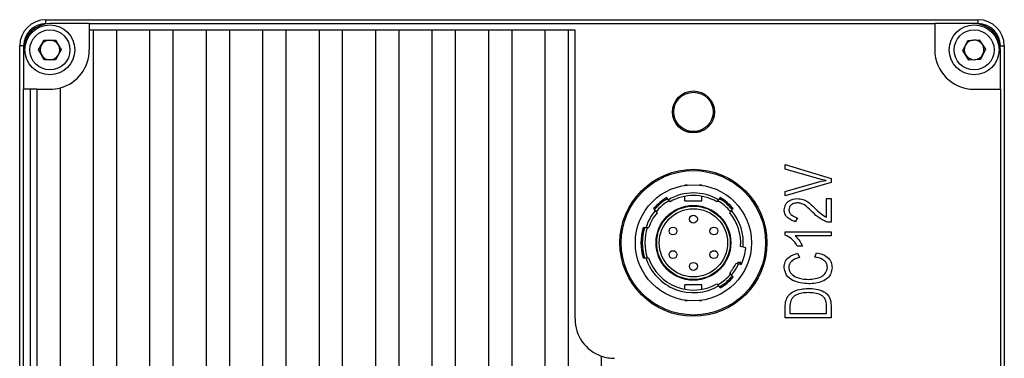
# Model space of a CAD drawing. Header units: millimetres. Extents: x 0 to 12266, y -1374 to 0.
# Tile 5 of 5: x 12191 to 12266, y -1162 to -1136. Entities that reach past the tile are written whole.
import ezdxf

# ---------------------------------------------------------------- set-up
doc = ezdxf.new("R2010")
doc.units = ezdxf.units.MM
doc.layers.get('0').update_dxf_attribs({"lineweight": 15})

msp = doc.modelspace()

# ---------------------------------------------------------------- linework, layer by layer
at = {"linetype": 'Continuous', "lineweight": 30}
for p, q in [((12192.561, -1136.407), (12192.561, -1136.107)), ((12192.561, -1136.107), (12263.561, -1136.107)), ((12263.561, -1136.407), (12263.561, -1136.107)), ((12195.861, -1136.407), (12192.861, -1136.407)), ((12195.861, -1136.407), (12260.261, -1136.407)), ((12195.861, -1136.407), (12195.861, -1136.907)), ((12195.861, -1136.907), (12195.861, -1138.407)), ((12196.161, -1136.907), (12195.861, -1136.907)), ((12196.161, -1136.907), (12196.161, -1210.307)), ((12197.961, -1136.907), (12196.161, -1136.907)), ((12197.961, -1210.307), (12197.961, -1136.907)), ((12200.461, -1136.907), (12197.961, -1136.907)), ((12200.461, -1136.907), (12200.461, -1210.307)), ((12202.261, -1136.907), (12200.461, -1136.907)), ((12202.261, -1210.307), (12202.261, -1136.907)), ((12204.761, -1136.907), (12202.261, -1136.907)), ((12204.761, -1136.907), (12204.761, -1210.307)), ((12206.561, -1136.907), (12204.761, -1136.907)), ((12206.561, -1210.307), (12206.561, -1136.907)), ((12209.061, -1136.907), (12206.561, -1136.907)), ((12209.061, -1136.907), (12209.061, -1210.307)), ((12210.861, -1136.907), (12209.061, -1136.907)), ((12210.861, -1210.307), (12210.861, -1136.907)), ((12213.361, -1136.907), (12210.861, -1136.907)), ((12213.361, -1136.907), (12213.361, -1210.307)), ((12215.161, -1136.907), (12213.361, -1136.907)), ((12215.161, -1210.307), (12215.161, -1136.907)), ((12217.661, -1136.907), (12215.161, -1136.907)), ((12217.661, -1136.907), (12217.661, -1210.307)), ((12219.461, -1136.907), (12217.661, -1136.907)), ((12219.461, -1210.307), (12219.461, -1136.907)), ((12221.961, -1136.907), (12219.461, -1136.907)), ((12221.961, -1136.907), (12221.961, -1210.307)), ((12223.761, -1136.907), (12221.961, -1136.907)), ((12223.761, -1210.307), (12223.761, -1136.907)), ((12226.261, -1136.907), (12223.761, -1136.907)), ((12226.261, -1136.907), (12226.261, -1210.307)), ((12228.061, -1136.907), (12226.261, -1136.907)), ((12228.061, -1210.307), (12228.061, -1136.907)), ((12230.561, -1136.907), (12228.061, -1136.907)), ((12230.561, -1136.907), (12230.561, -1210.307)), ((12232.361, -1136.907), (12230.561, -1136.907)), ((12232.361, -1210.307), (12232.361, -1136.907)), ((12232.861, -1136.907), (12232.361, -1136.907)), ((12232.861, -1158.907), (12232.861, -1136.907)), ((12260.261, -1136.407), (12260.261, -1138.407)), ((12263.261, -1136.407), (12260.261, -1136.407)), ((12263.561, -1136.407), (12263.261, -1136.407)), ((12191.995, -1138.407), (12192.428, -1137.657)), ((12192.428, -1137.657), (12193.294, -1137.657)), ((12193.294, -1137.657), (12193.727, -1138.407)), ((12262.396, -1138.455), (12262.787, -1137.682)), ((12262.787, -1137.682), (12263.652, -1137.634)), ((12263.652, -1137.634), (12264.126, -1138.359)), ((12190.561, -1209.107), (12190.561, -1138.107)), ((12190.861, -1138.107), (12190.561, -1138.107)), ((12190.861, -1138.107), (12190.861, -1138.407)), ((12190.861, -1138.407), (12190.861, -1141.407)), ((12192.428, -1139.157), (12191.995, -1138.407)), ((12193.727, -1138.407), (12193.294, -1139.157)), ((12262.87, -1139.18), (12262.396, -1138.455)), ((12264.126, -1138.359), (12263.735, -1139.132)), ((12265.261, -1138.107), (12265.561, -1138.107)), ((12265.261, -1141.407), (12265.261, -1138.407)), ((12265.561, -1138.107), (12265.561, -1209.107)), ((12193.294, -1139.157), (12192.428, -1139.157)), ((12263.735, -1139.132), (12262.87, -1139.18)), ((12190.861, -1205.807), (12190.861, -1141.407)), ((12191.361, -1141.407), (12190.861, -1141.407)), ((12191.361, -1141.407), (12191.361, -1205.807)), ((12191.861, -1141.407), (12191.361, -1141.407)), ((12191.861, -1141.407), (12191.861, -1205.807)), ((12191.861, -1141.407), (12192.861, -1141.407)), ((12193.661, -1205.915), (12193.661, -1141.298)), ((12263.261, -1141.407), (12265.261, -1141.407)), ((12265.261, -1141.407), (12265.261, -1205.807)), ((12241.324, -1144.637), (12241.881, -1144.637)), ((12241.631, -1144.717), (12241.631, -1144.637)), ((12241.881, -1144.637), (12242.438, -1144.637)), ((12242.131, -1144.637), (12242.131, -1144.717)), ((12248.873, -1147.15), (12252.364, -1148.201)), ((12248.873, -1147.497), (12248.873, -1147.15)), ((12251.61, -1148.275), (12248.873, -1147.497)), ((12252.364, -1148.201), (12252.364, -1148.51)), ((12241.411, -1148.707), (12241.231, -1148.707)), ((12241.231, -1148.73), (12241.231, -1148.707)), ((12242.531, -1148.707), (12242.351, -1148.707)), ((12242.531, -1148.707), (12242.531, -1148.73)), ((12248.873, -1149.192), (12251.62, -1148.413)), ((12252.364, -1148.51), (12248.873, -1149.538)), ((12251.989, -1148.35), (12251.61, -1148.275)), ((12251.62, -1148.413), (12251.989, -1148.35)), ((12239.972, -1149.821), (12239.842, -1149.666)), ((12241.231, -1149.907), (12241.231, -1149.566)), ((12242.531, -1149.907), (12242.531, -1149.566)), ((12243.92, -1149.666), (12243.79, -1149.821)), ((12248.873, -1149.538), (12248.873, -1149.192)), ((12252.018, -1151.152), (12252.018, -1149.725)), ((12252.018, -1149.725), (12252.373, -1149.725)), ((12252.373, -1149.725), (12252.373, -1151.544)), ((12240.103, -1149.977), (12239.972, -1149.821)), ((12241.231, -1149.907), (12242.531, -1149.907)), ((12243.79, -1149.821), (12243.659, -1149.977)), ((12238.846, -1150.501), (12238.976, -1150.657)), ((12238.976, -1150.657), (12239.107, -1150.812)), ((12244.655, -1150.812), (12244.785, -1150.657)), ((12244.785, -1150.657), (12244.916, -1150.501)), ((12249.809, -1151.205), (12249.64, -1151.499)), ((12238.259, -1151.957), (12238.05, -1151.957)), ((12238.47, -1151.957), (12238.259, -1151.957)), ((12252.373, -1151.544), (12252.102, -1151.544)), ((12248.873, -1152.263), (12252.373, -1152.263)), ((12248.873, -1152.517), (12248.873, -1152.263)), ((12252.373, -1152.58), (12249.631, -1152.58)), ((12252.373, -1152.263), (12252.373, -1152.58)), ((12245.666, -1153.448), (12245.469, -1153.395)), ((12245.861, -1153.501), (12245.666, -1153.448)), ((12250.193, -1153.366), (12249.79, -1153.366)), ((12249.809, -1153.906), (12249.959, -1154.227)), ((12251.138, -1154.189), (12251.25, -1153.862)), ((12238.05, -1154.257), (12238.259, -1154.257)), ((12238.259, -1154.257), (12238.47, -1154.257)), ((12245.133, -1154.651), (12245.329, -1154.704)), ((12245.263, -1154.607), (12245.229, -1154.681)), ((12245.481, -1154.607), (12245.263, -1154.607)), ((12245.329, -1154.704), (12245.525, -1154.756)), ((12244.785, -1155.557), (12244.655, -1155.401)), ((12244.916, -1155.712), (12244.785, -1155.557)), ((12242.531, -1156.307), (12241.231, -1156.307)), ((12241.231, -1156.648), (12241.231, -1156.307)), ((12242.531, -1156.648), (12242.531, -1156.307)), ((12243.659, -1156.237), (12243.79, -1156.393)), ((12243.79, -1156.393), (12243.92, -1156.548)), ((12241.231, -1157.507), (12241.231, -1157.484)), ((12241.231, -1157.507), (12241.411, -1157.507)), ((12242.351, -1157.507), (12242.531, -1157.507)), ((12242.531, -1157.507), (12242.531, -1157.484)), ((12248.873, -1158.813), (12248.873, -1157.867)), ((12249.224, -1157.874), (12249.224, -1158.493)), ((12252.018, -1158.493), (12252.018, -1157.889)), ((12252.373, -1157.889), (12252.373, -1158.813)), ((12249.224, -1158.493), (12252.018, -1158.493)), ((12252.373, -1158.813), (12248.873, -1158.813)), ((12234.861, -1161.735), (12234.861, -1210.307))]:
    msp.add_line(p, q, dxfattribs=at)
for centre, radius in [((12192.861, -1138.407), 1.9), ((12192.861, -1138.407), 1.525), ((12263.261, -1138.407), 1.9), ((12263.261, -1138.407), 1.525), ((12241.881, -1143.137), 1.6), ((12241.881, -1143.137), 1.5), ((12241.881, -1153.107), 5.6), ((12241.881, -1153.107), 5.5), ((12241.881, -1153.107), 4.425), ((12241.881, -1153.107), 2.85), ((12241.881, -1153.107), 2.8), ((12241.881, -1153.107), 2.6), ((12241.881, -1151.307), 0.3), ((12240.322, -1152.207), 0.3), ((12243.44, -1152.207), 0.3), ((12240.322, -1154.007), 0.3), ((12243.44, -1154.007), 0.3), ((12241.881, -1154.907), 0.3)]:
    msp.add_circle(centre, radius, dxfattribs=at)
for centre, radius, start, end in [((12192.561, -1138.107), 2, 90, 180), ((12263.561, -1138.107), 2, 0, 90), ((12192.861, -1138.407), 2, 90, 180), ((12192.561, -1138.107), 1.7, 90, 180), ((12263.261, -1138.407), 2, 0, 90), ((12263.561, -1138.107), 1.7, 0, 90), ((12192.861, -1138.407), 0.75, 90, 150), ((12192.861, -1138.407), 0.75, 30, 90), ((12263.261, -1138.407), 0.75, 93.15762, 153.15762), ((12263.261, -1138.407), 0.75, 33.15762, 93.15762), ((12192.861, -1138.407), 0.75, 150, 210), ((12192.861, -1138.407), 0.75, 330, 30), ((12192.861, -1138.407), 3, 285.46601, 0), ((12263.261, -1138.407), 3, 180, 270), ((12263.261, -1138.407), 0.75, 153.15762, 213.15762), ((12263.261, -1138.407), 0.75, 333.15762, 33.15762), ((12192.861, -1138.407), 0.75, 210, 270), ((12192.861, -1138.407), 0.75, 270, 330), ((12263.261, -1138.407), 0.75, 213.15762, 273.15762), ((12263.261, -1138.407), 0.75, 273.15762, 333.15762), ((12192.861, -1138.407), 3, 270, 285.46601), ((12241.881, -1153.107), 4, 120.64796, 139.35204), ((12241.881, -1153.107), 3.9, 120.40593, 139.59407), ((12241.881, -1153.107), 3.8, 59.84903, 120.15097), ((12241.881, -1153.107), 3.6, 60.40212, 119.59788), ((12241.881, -1153.107), 3.9, 40.40593, 59.59407), ((12241.881, -1153.107), 4, 40.64796, 59.35204), ((12241.881, -1153.107), 3.7, 119.76081, 140.30631), ((12241.881, -1153.107), 3.7, 39.85522, 60.1831), ((12241.881, -1153.107), 3.8, 139.84903, 162.38427), ((12241.881, -1153.107), 3.6, 140.40212, 161.37067), ((12241.881, -1153.107), 3.6, 355.40212, 39.59788), ((12241.881, -1153.107), 3.8, 354.84903, 40.15097), ((12241.881, -1153.107), 4, 163.29166, 196.70834), ((12241.881, -1153.107), 3.9, 162.85015, 197.14985), ((12241.881, -1153.107), 3.7, 161.64582, 198.21338), ((12241.881, -1153.107), 4, 335.64796, 354.35204), ((12241.881, -1153.107), 3.8, 197.61573, 300.15097), ((12241.881, -1153.107), 3.6, 198.62933, 299.59788), ((12241.881, -1153.107), 3.6, 320.40212, 334.59788), ((12241.881, -1153.107), 3.8, 319.84903, 335.15097), ((12241.881, -1153.107), 3.9, 335.40593, 337.38014), ((12241.881, -1153.107), 3.7, 299.78652, 320.29259), ((12241.881, -1153.107), 3.9, 300.40593, 319.59407), ((12241.881, -1153.107), 4, 300.64796, 319.35204), ((12235.861, -1158.907), 3, 180, 250.52878), ((12235.861, -1158.907), 3, 250.52878, 270)]:
    msp.add_arc(centre, radius, start, end, dxfattribs=at)
for points, knots in [([(12248.798, -1150.597), (12248.819, -1150.46), (12248.86, -1150.186), (12249.225, -1149.811), (12249.581, -1149.767), (12249.799, -1149.74)], [0, 0, 0, 0, 0.280814, 0.560038, 1, 1, 1, 1]), ([(12249.799, -1149.74), (12249.942, -1149.749), (12250.227, -1149.767), (12250.682, -1150.014), (12250.936, -1150.277), (12251.091, -1150.437)], [0, 0, 0, 0, 0.27941, 0.559564, 1, 1, 1, 1]), ([(12249.818, -1150.064), (12249.73, -1150.072), (12249.553, -1150.086), (12249.32, -1150.193), (12249.183, -1150.388), (12249.167, -1150.527), (12249.158, -1150.597)], [0, 0, 0, 0, 0.281, 0.560272, 0.779684, 1, 1, 1, 1]), ([(12250.848, -1150.672), (12250.685, -1150.509), (12250.459, -1150.282), (12250.09, -1150.086), (12249.909, -1150.072), (12249.818, -1150.064)], [0, 0, 0, 0, 0.560199, 0.780438, 1, 1, 1, 1]), ([(12251.091, -1150.437), (12251.245, -1150.596), (12251.52, -1150.88), (12251.866, -1151.069), (12252.018, -1151.152)], [0, 0, 0, 0, 0.560017, 1, 1, 1, 1]), ([(12249.64, -1151.499), (12249.523, -1151.458), (12249.288, -1151.375), (12249.002, -1151.169), (12248.824, -1150.892), (12248.807, -1150.695), (12248.798, -1150.597)], [0, 0, 0, 0, 0.280754, 0.560594, 0.780185, 1, 1, 1, 1]), ([(12249.158, -1150.597), (12249.172, -1150.687), (12249.2, -1150.868), (12249.459, -1151.085), (12249.676, -1151.159), (12249.809, -1151.205)], [0, 0, 0, 0, 0.2779962, 0.5581424, 1, 1, 1, 1]), ([(12252.102, -1151.544), (12251.84, -1151.42), (12251.371, -1151.2), (12251.008, -1150.833), (12250.848, -1150.672)], [0, 0, 0, 0, 0.559478, 1, 1, 1, 1]), ([(12249.79, -1153.366), (12249.663, -1153.157), (12249.437, -1152.784), (12249.045, -1152.598), (12248.873, -1152.517)], [0, 0, 0, 0, 0.560688, 1, 1, 1, 1]), ([(12249.631, -1152.58), (12249.757, -1152.712), (12249.983, -1152.947), (12250.129, -1153.238), (12250.193, -1153.366)], [0, 0, 0, 0, 0.559602, 1, 1, 1, 1]), ([(12248.789, -1154.994), (12248.804, -1154.841), (12248.834, -1154.536), (12249.205, -1154.101), (12249.58, -1153.98), (12249.809, -1153.906)], [0, 0, 0, 0, 0.280108, 0.559696, 1, 1, 1, 1]), ([(12249.959, -1154.227), (12249.849, -1154.26), (12249.629, -1154.326), (12249.352, -1154.489), (12249.16, -1154.729), (12249.147, -1154.911), (12249.14, -1155.002)], [0, 0, 0, 0, 0.281011, 0.561242, 0.780723, 1, 1, 1, 1]), ([(12252.083, -1155.002), (12252.078, -1154.916), (12252.067, -1154.743), (12251.924, -1154.519), (12251.62, -1154.296), (12251.337, -1154.233), (12251.138, -1154.189)], [0, 0, 0, 0, 0.1866023, 0.3728939, 0.5598348, 1, 1, 1, 1]), ([(12251.25, -1153.862), (12251.416, -1153.9), (12251.745, -1153.976), (12252.16, -1154.224), (12252.41, -1154.6), (12252.429, -1154.868), (12252.439, -1155.002)], [0, 0, 0, 0, 0.280916, 0.560573, 0.780015, 1, 1, 1, 1]), ([(12250.665, -1156.228), (12250.458, -1156.213), (12250.044, -1156.183), (12249.446, -1156.011), (12248.915, -1155.617), (12248.831, -1155.202), (12248.789, -1154.994)], [0, 0, 0, 0, 0.251377, 0.502234, 0.751238, 1, 1, 1, 1]), ([(12249.14, -1155.002), (12249.153, -1155.081), (12249.18, -1155.24), (12249.349, -1155.52), (12249.698, -1155.743), (12250.166, -1155.863), (12250.486, -1155.885), (12250.646, -1155.896)], [0, 0, 0, 0, 0.125104, 0.250119, 0.49878, 0.74921, 1, 1, 1, 1]), ([(12250.646, -1155.896), (12250.82, -1155.884), (12251.167, -1155.859), (12251.633, -1155.71), (12251.993, -1155.409), (12252.053, -1155.137), (12252.083, -1155.002)], [0, 0, 0, 0, 0.281237, 0.561553, 0.780835, 1, 1, 1, 1]), ([(12252.439, -1155.002), (12252.419, -1155.151), (12252.378, -1155.451), (12252.103, -1155.829), (12251.686, -1156.071), (12251.195, -1156.198), (12250.842, -1156.218), (12250.665, -1156.228)], [0, 0, 0, 0, 0.186494, 0.372478, 0.559031, 0.779347, 1, 1, 1, 1]), ([(12248.873, -1157.867), (12248.891, -1157.716), (12248.927, -1157.416), (12249.179, -1157.021), (12249.585, -1156.753), (12250.077, -1156.615), (12250.432, -1156.595), (12250.609, -1156.585)], [0, 0, 0, 0, 0.186667, 0.372788, 0.559189, 0.779383, 1, 1, 1, 1]), ([(12250.619, -1156.905), (12250.459, -1156.913), (12250.142, -1156.928), (12249.752, -1157.042), (12249.487, -1157.222), (12249.278, -1157.472), (12249.246, -1157.713), (12249.224, -1157.874)], [0, 0, 0, 0, 0.250837, 0.500973, 0.62626, 0.751396, 1, 1, 1, 1]), ([(12250.609, -1156.585), (12250.817, -1156.592), (12251.234, -1156.606), (12251.744, -1156.762), (12252.08, -1157.014), (12252.327, -1157.361), (12252.355, -1157.678), (12252.373, -1157.889)], [0, 0, 0, 0, 0.250795, 0.500693, 0.6259068, 0.7510504, 1, 1, 1, 1]), ([(12252.018, -1157.889), (12252.005, -1157.723), (12251.986, -1157.474), (12251.781, -1157.21), (12251.51, -1157.024), (12251.107, -1156.916), (12250.782, -1156.909), (12250.619, -1156.905)], [0, 0, 0, 0, 0.248611, 0.373711, 0.49896, 0.749092, 1, 1, 1, 1])]:
    msp.add_open_spline(points, degree=3, knots=knots, dxfattribs=at)

doc.saveas('drawing.dxf')
